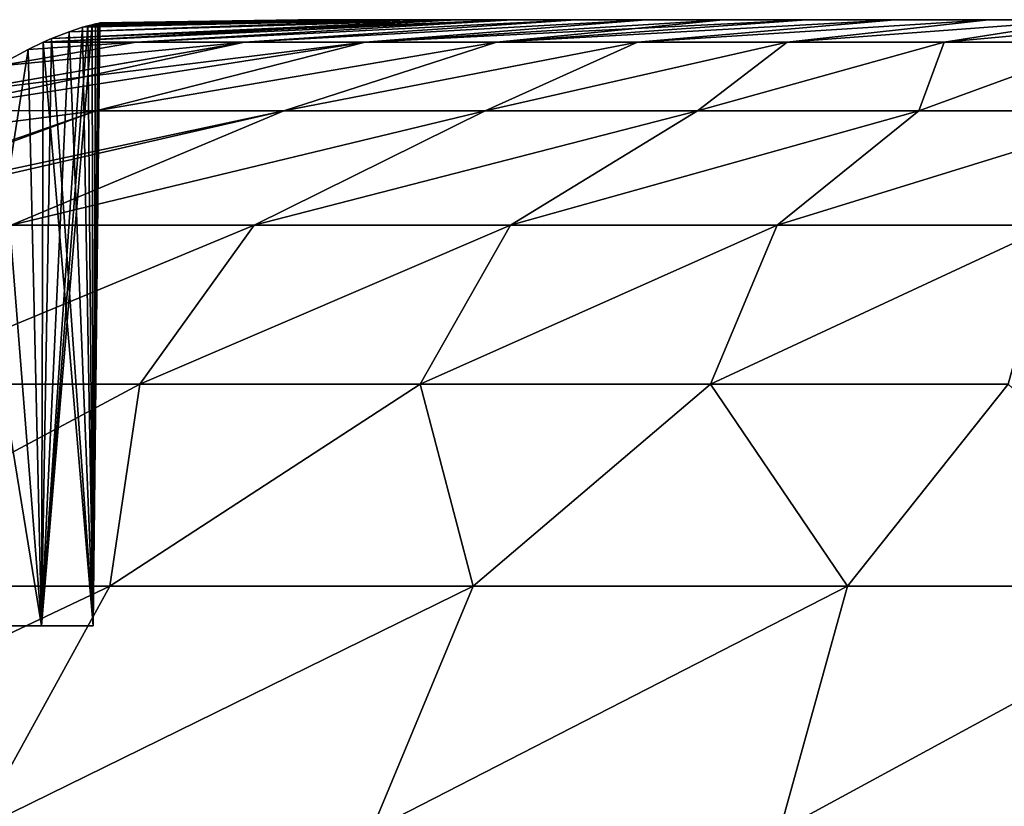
# Model space of a CAD drawing. Header units: millimetres. Extents: x -35 to 35, y -10 to 62.5.
# Tile 59 of 68: x -7.9 to -3, y 58.6 to 62.5. Entities that reach past the tile are written whole.
import ezdxf

# ---------------------------------------------------------------- set-up
doc = ezdxf.new("R2010")
doc.units = ezdxf.units.MM
doc.header["$LTSCALE"] = 65.185185
for name, color, linetype in [('54', 7, 'CONTINUOUS'), ('58', 7, 'CONTINUOUS'), ('61', 7, 'CONTINUOUS')]:
    doc.layers.add(name, color=color, linetype=linetype)

msp = doc.modelspace()

# ---------------------------------------------------------------- linework, layer by layer
at = {"layer": '54', "color": 7, "linetype": 'CONTINUOUS'}
for points in [[(-6.5192, 62.5), (-6.497, 62.5, 0.5384), (-6.497, 62.5, -0.5384), (-6.5192, 62.5)], [(-6.497, 62.5, -0.5384), (-6.4303, 62.5, 1.0731), (-6.4303, 62.5, -1.0731), (-6.497, 62.5, -0.5384)], [(-6.497, 62.5, 0.5384), (-6.4303, 62.5, 1.0731), (-6.497, 62.5, -0.5384), (-6.497, 62.5, 0.5384)], [(-6.4303, 62.5, -1.0731), (-6.3197, 62.5, 1.6004), (-6.3197, 62.5, -1.6004), (-6.4303, 62.5, -1.0731)], [(-6.4303, 62.5, 1.0731), (-6.3197, 62.5, 1.6004), (-6.4303, 62.5, -1.0731), (-6.4303, 62.5, 1.0731)], [(-6.3197, 62.5, -1.6004), (-6.166, 62.5, 2.1169), (-6.166, 62.5, -2.1169), (-6.3197, 62.5, -1.6004)], [(-6.3197, 62.5, 1.6004), (-6.166, 62.5, 2.1169), (-6.3197, 62.5, -1.6004), (-6.3197, 62.5, 1.6004)], [(-6.166, 62.5, -2.1169), (-5.9701, 62.5, 2.6189), (-5.9701, 62.5, -2.6189), (-6.166, 62.5, -2.1169)], [(-6.166, 62.5, 2.1169), (-5.9701, 62.5, 2.6189), (-6.166, 62.5, -2.1169), (-6.166, 62.5, 2.1169)], [(-5.9701, 62.5, 2.6189), (-5.7334, 62.5, 3.1029), (-5.9701, 62.5, -2.6189), (-5.9701, 62.5, 2.6189)], [(-5.9701, 62.5, -2.6189), (-5.7334, 62.5, 3.1029), (-5.7334, 62.5, -3.1029), (-5.9701, 62.5, -2.6189)], [(-5.7334, 62.5, 3.1029), (-5.4576, 62.5, 3.5658), (-5.7334, 62.5, -3.1029), (-5.7334, 62.5, 3.1029)], [(-5.7334, 62.5, -3.1029), (-5.4576, 62.5, 3.5658), (-5.4576, 62.5, -3.5658), (-5.7334, 62.5, -3.1029)], [(-5.4576, 62.5, 3.5658), (-5.1445, 62.5, 4.0043), (-5.4576, 62.5, -3.5658), (-5.4576, 62.5, 3.5658)], [(-5.4576, 62.5, -3.5658), (-5.1445, 62.5, 4.0043), (-5.1445, 62.5, -4.0043), (-5.4576, 62.5, -3.5658)], [(-5.1445, 62.5, 4.0043), (-4.7962, 62.5, 4.4155), (-5.1445, 62.5, -4.0043), (-5.1445, 62.5, 4.0043)], [(-5.1445, 62.5, -4.0043), (-4.7962, 62.5, 4.4155), (-4.7962, 62.5, -4.4155), (-5.1445, 62.5, -4.0043)], [(-4.7962, 62.5, -4.4155), (-4.4152, 62.5, 4.7965), (-4.4152, 62.5, -4.7965), (-4.7962, 62.5, -4.4155)], [(-4.7962, 62.5, 4.4155), (-4.4152, 62.5, 4.7965), (-4.7962, 62.5, -4.4155), (-4.7962, 62.5, 4.4155)], [(-4.4152, 62.5, -4.7965), (-4.0041, 62.5, 5.1447), (-4.0041, 62.5, -5.1447), (-4.4152, 62.5, -4.7965)], [(-4.4152, 62.5, 4.7965), (-4.0041, 62.5, 5.1447), (-4.4152, 62.5, -4.7965), (-4.4152, 62.5, 4.7965)], [(-4.0041, 62.5, 5.1447), (-3.5655, 62.5, 5.4578), (-4.0041, 62.5, -5.1447), (-4.0041, 62.5, 5.1447)], [(-4.0041, 62.5, -5.1447), (-3.5655, 62.5, 5.4578), (-3.5655, 62.5, -5.4578), (-4.0041, 62.5, -5.1447)], [(-3.5655, 62.5, -5.4578), (-3.1026, 62.5, 5.7336), (-3.1026, 62.5, -5.7336), (-3.5655, 62.5, -5.4578)], [(-3.5655, 62.5, 5.4578), (-3.1026, 62.5, 5.7336), (-3.5655, 62.5, -5.4578), (-3.5655, 62.5, 5.4578)], [(-3.1026, 62.5, 5.7336), (-2.6185, 62.5, 5.9703), (-3.1026, 62.5, -5.7336), (-3.1026, 62.5, 5.7336)], [(-3.1026, 62.5, -5.7336), (-2.6185, 62.5, 5.9703), (-2.6185, 62.5, -5.9703), (-3.1026, 62.5, -5.7336)]]:
    msp.add_3dface(points, dxfattribs=at)
at = {"layer": '58', "color": 7, "linetype": 'CONTINUOUS'}
for points in [[(-5.4576, 62.5, -3.5658), (-7.7809, 62.3882, -4.7319), (-7.7395, 62.4063, -4.3703), (-5.4576, 62.5, -3.5658)], [(-5.4576, 62.5, -3.5658), (-7.3206, 62.3881, -5.4186), (-7.7809, 62.3882, -4.7319), (-5.4576, 62.5, -3.5658)], [(-7.7809, 62.3882, 4.7319), (-5.7334, 62.5, 3.1029), (-7.7396, 62.4063, 4.3712), (-7.7809, 62.3882, 4.7319)], [(-7.3206, 62.3881, 5.4186), (-5.4576, 62.5, 3.5658), (-7.7809, 62.3882, 4.7319), (-7.3206, 62.3881, 5.4186)], [(-5.4576, 62.5, 3.5658), (-5.7334, 62.5, 3.1029), (-7.7809, 62.3882, 4.7319), (-5.4576, 62.5, 3.5658)], [(-7.7396, 62.4063, 4.3712), (-5.7334, 62.5, 3.1029), (-7.6515, 62.4407, 3.4785), (-7.7396, 62.4063, 4.3712)], [(-5.7334, 62.5, -3.1029), (-7.7395, 62.4063, -4.3703), (-7.6515, 62.4407, -3.4776), (-5.7334, 62.5, -3.1029)], [(-5.7334, 62.5, -3.1029), (-5.4576, 62.5, -3.5658), (-7.7395, 62.4063, -4.3703), (-5.7334, 62.5, -3.1029)], [(-7.5852, 62.4624, -2.6096), (-5.9701, 62.5, -2.6189), (-7.6515, 62.4407, -3.4776), (-7.5852, 62.4624, -2.6096)], [(-5.9701, 62.5, -2.6189), (-5.7334, 62.5, -3.1029), (-7.6515, 62.4407, -3.4776), (-5.9701, 62.5, -2.6189)], [(-7.6515, 62.4407, 3.4785), (-5.9701, 62.5, 2.6189), (-7.5853, 62.4623, 2.6105), (-7.6515, 62.4407, 3.4785)], [(-5.7334, 62.5, 3.1029), (-5.9701, 62.5, 2.6189), (-7.6515, 62.4407, 3.4785), (-5.7334, 62.5, 3.1029)], [(-7.5853, 62.4623, 2.6105), (-6.166, 62.5, 2.1169), (-7.5594, 62.4697, 2.1791), (-7.5853, 62.4623, 2.6105)], [(-5.9701, 62.5, 2.6189), (-6.166, 62.5, 2.1169), (-7.5853, 62.4623, 2.6105), (-5.9701, 62.5, 2.6189)], [(-6.166, 62.5, -2.1169), (-5.9701, 62.5, -2.6189), (-7.5852, 62.4624, -2.6096), (-6.166, 62.5, -2.1169)], [(-7.5594, 62.4697, -2.1782), (-6.166, 62.5, -2.1169), (-7.5852, 62.4624, -2.6096), (-7.5594, 62.4697, -2.1782)], [(-7.5381, 62.4752, -1.7461), (-6.3197, 62.5, -1.6004), (-7.5594, 62.4697, -2.1782), (-7.5381, 62.4752, -1.7461)], [(-6.3197, 62.5, -1.6004), (-6.166, 62.5, -2.1169), (-7.5594, 62.4697, -2.1782), (-6.3197, 62.5, -1.6004)], [(-7.5594, 62.4697, 2.1791), (-6.3197, 62.5, 1.6004), (-7.5382, 62.4752, 1.747), (-7.5594, 62.4697, 2.1791)], [(-6.166, 62.5, 2.1169), (-6.3197, 62.5, 1.6004), (-7.5594, 62.4697, 2.1791), (-6.166, 62.5, 2.1169)], [(-6.3197, 62.5, 1.6004), (-6.4303, 62.5, 1.0731), (-7.5382, 62.4752, 1.747), (-6.3197, 62.5, 1.6004)], [(-7.5382, 62.4752, 1.747), (-6.4303, 62.5, 1.0731), (-7.5216, 62.4792, 1.3131), (-7.5382, 62.4752, 1.747)], [(-7.5215, 62.4792, -1.3123), (-6.3197, 62.5, -1.6004), (-7.5381, 62.4752, -1.7461), (-7.5215, 62.4792, -1.3123)], [(-7.5216, 62.4792, 1.3131), (-6.4303, 62.5, 1.0731), (-7.5096, 62.4819, 0.8771), (-7.5216, 62.4792, 1.3131)], [(-7.5096, 62.4819, -0.8763), (-6.4303, 62.5, -1.0731), (-7.5215, 62.4792, -1.3123), (-7.5096, 62.4819, -0.8763)], [(-6.4303, 62.5, -1.0731), (-6.3197, 62.5, -1.6004), (-7.5215, 62.4792, -1.3123), (-6.4303, 62.5, -1.0731)], [(-7.5024, 62.4835, -0.4385), (-6.497, 62.5, -0.5384), (-7.5096, 62.4819, -0.8763), (-7.5024, 62.4835, -0.4385)], [(-6.497, 62.5, -0.5384), (-6.4303, 62.5, -1.0731), (-7.5096, 62.4819, -0.8763), (-6.497, 62.5, -0.5384)], [(-7.5096, 62.4819, 0.8771), (-6.497, 62.5, 0.5384), (-7.5024, 62.4835, 0.4393), (-7.5096, 62.4819, 0.8771)], [(-6.4303, 62.5, 1.0731), (-6.497, 62.5, 0.5384), (-7.5096, 62.4819, 0.8771), (-6.4303, 62.5, 1.0731)], [(-7.5, 62.484, 0.0004), (-6.5192, 62.5), (-7.5024, 62.4835, -0.4385), (-7.5, 62.484, 0.0004)], [(-7.5024, 62.4835, 0.4393), (-6.5192, 62.5), (-7.5, 62.484, 0.0004), (-7.5024, 62.4835, 0.4393)], [(-6.5192, 62.5), (-6.497, 62.5, -0.5384), (-7.5024, 62.4835, -0.4385), (-6.5192, 62.5)], [(-6.497, 62.5, 0.5384), (-6.5192, 62.5), (-7.5024, 62.4835, 0.4393), (-6.497, 62.5, 0.5384)], [(-5.1445, 62.5, 4.0043), (-5.4576, 62.5, 3.5658), (-7.3206, 62.3881, 5.4186), (-5.1445, 62.5, 4.0043)], [(-5.1445, 62.5, -4.0043), (-6.7836, 62.3881, -6.0775), (-7.3206, 62.3881, -5.4186), (-5.1445, 62.5, -4.0043)], [(-5.4576, 62.5, -3.5658), (-5.1445, 62.5, -4.0043), (-7.3206, 62.3881, -5.4186), (-5.4576, 62.5, -3.5658)], [(-6.7836, 62.3881, 6.0775), (-5.1445, 62.5, 4.0043), (-7.3206, 62.3881, 5.4186), (-6.7836, 62.3881, 6.0775)], [(-6.1875, 62.3881, 6.6834), (-4.7962, 62.5, 4.4155), (-6.7836, 62.3881, 6.0775), (-6.1875, 62.3881, 6.6834)], [(-4.7962, 62.5, 4.4155), (-5.1445, 62.5, 4.0043), (-6.7836, 62.3881, 6.0775), (-4.7962, 62.5, 4.4155)], [(-4.7962, 62.5, -4.4155), (-6.1875, 62.3881, -6.6834), (-6.7836, 62.3881, -6.0775), (-4.7962, 62.5, -4.4155)], [(-5.1445, 62.5, -4.0043), (-4.7962, 62.5, -4.4155), (-6.7836, 62.3881, -6.0775), (-5.1445, 62.5, -4.0043)], [(-5.5374, 62.3881, 7.2311), (-4.4152, 62.5, 4.7965), (-6.1875, 62.3881, 6.6834), (-5.5374, 62.3881, 7.2311)], [(-4.4152, 62.5, 4.7965), (-4.7962, 62.5, 4.4155), (-6.1875, 62.3881, 6.6834), (-4.4152, 62.5, 4.7965)], [(-4.4152, 62.5, -4.7965), (-4.0041, 62.5, -5.1447), (-6.1875, 62.3881, -6.6834), (-4.4152, 62.5, -4.7965)], [(-4.7962, 62.5, -4.4155), (-4.4152, 62.5, -4.7965), (-6.1875, 62.3881, -6.6834), (-4.7962, 62.5, -4.4155)], [(-4.0041, 62.5, -5.1447), (-5.5375, 62.3881, -7.2311), (-6.1875, 62.3881, -6.6834), (-4.0041, 62.5, -5.1447)], [(-4.0041, 62.5, -5.1447), (-3.5655, 62.5, -5.4578), (-5.5375, 62.3881, -7.2311), (-4.0041, 62.5, -5.1447)], [(-3.5655, 62.5, -5.4578), (-4.8392, 62.3881, -7.7159), (-5.5375, 62.3881, -7.2311), (-3.5655, 62.5, -5.4578)], [(-4.0041, 62.5, 5.1447), (-4.4152, 62.5, 4.7965), (-5.5374, 62.3881, 7.2311), (-4.0041, 62.5, 5.1447)], [(-4.8392, 62.3881, 7.7159), (-3.5655, 62.5, 5.4578), (-5.5374, 62.3881, 7.2311), (-4.8392, 62.3881, 7.7159)], [(-3.5655, 62.5, 5.4578), (-4.0041, 62.5, 5.1447), (-5.5374, 62.3881, 7.2311), (-3.5655, 62.5, 5.4578)], [(-4.0988, 62.3881, 8.1334), (-3.1026, 62.5, 5.7336), (-4.8392, 62.3881, 7.7159), (-4.0988, 62.3881, 8.1334)], [(-3.1026, 62.5, 5.7336), (-3.5655, 62.5, 5.4578), (-4.8392, 62.3881, 7.7159), (-3.1026, 62.5, 5.7336)], [(-3.5655, 62.5, -5.4578), (-3.1026, 62.5, -5.7336), (-4.8392, 62.3881, -7.7159), (-3.5655, 62.5, -5.4578)], [(-3.1026, 62.5, -5.7336), (-4.0988, 62.3881, -8.1334), (-4.8392, 62.3881, -7.7159), (-3.1026, 62.5, -5.7336)], [(-3.3227, 62.3881, 8.4801), (-2.6185, 62.5, 5.9703), (-4.0988, 62.3881, 8.1334), (-3.3227, 62.3881, 8.4801)], [(-2.6185, 62.5, 5.9703), (-3.1026, 62.5, 5.7336), (-4.0988, 62.3881, 8.1334), (-2.6185, 62.5, 5.9703)], [(-3.1026, 62.5, -5.7336), (-2.6185, 62.5, -5.9703), (-4.0988, 62.3881, -8.1334), (-3.1026, 62.5, -5.7336)], [(-2.6185, 62.5, -5.9703), (-3.3227, 62.3881, -8.4801), (-4.0988, 62.3881, -8.1334), (-2.6185, 62.5, -5.9703)], [(-2.5177, 62.3881, 8.7529), (-2.1165, 62.5, 6.1661), (-3.3227, 62.3881, 8.4801), (-2.5177, 62.3881, 8.7529)], [(-2.1165, 62.5, 6.1661), (-2.6185, 62.5, 5.9703), (-3.3227, 62.3881, 8.4801), (-2.1165, 62.5, 6.1661)], [(-2.6185, 62.5, -5.9703), (-2.1165, 62.5, -6.1661), (-3.3227, 62.3881, -8.4801), (-2.6185, 62.5, -5.9703)], [(-2.1165, 62.5, -6.1661), (-2.5177, 62.3881, -8.7529), (-3.3227, 62.3881, -8.4801), (-2.1165, 62.5, -6.1661)], [(-8.3477, 62.0501, 8.1912), (-6.7836, 62.3881, 6.0775), (-8.2198, 62.1383, 7.554), (-8.3477, 62.0501, 8.1912)], [(-7.5188, 62.0483, 8.9714), (-6.1875, 62.3881, 6.6834), (-8.3477, 62.0501, 8.1912), (-7.5188, 62.0483, 8.9714)], [(-6.1875, 62.3881, 6.6834), (-6.7836, 62.3881, 6.0775), (-8.3477, 62.0501, 8.1912), (-6.1875, 62.3881, 6.6834)], [(-8.3477, 62.0501, -8.1911), (-8.2195, 62.1385, -7.5528), (-6.1875, 62.3881, -6.6834), (-8.3477, 62.0501, -8.1911)], [(-7.5188, 62.0483, -8.9714), (-8.3477, 62.0501, -8.1911), (-6.1875, 62.3881, -6.6834), (-7.5188, 62.0483, -8.9714)], [(-8.2198, 62.1383, 7.554), (-6.7836, 62.3881, 6.0775), (-8.0088, 62.27, 6.3596), (-8.2198, 62.1383, 7.554)], [(-6.7836, 62.3881, -6.0775), (-8.2195, 62.1385, -7.5528), (-8.0086, 62.2701, -6.3586), (-6.7836, 62.3881, -6.0775)], [(-6.1875, 62.3881, -6.6834), (-8.2195, 62.1385, -7.5528), (-6.7836, 62.3881, -6.0775), (-6.1875, 62.3881, -6.6834)], [(-7.3206, 62.3881, 5.4186), (-7.8551, 62.3529, 5.318), (-8.0088, 62.27, 6.3596), (-7.3206, 62.3881, 5.4186)], [(-6.7836, 62.3881, 6.0775), (-7.3206, 62.3881, 5.4186), (-8.0088, 62.27, 6.3596), (-6.7836, 62.3881, 6.0775)], [(-7.855, 62.353, -5.3171), (-7.3206, 62.3881, -5.4186), (-8.0086, 62.2701, -6.3586), (-7.855, 62.353, -5.3171)], [(-7.3206, 62.3881, -5.4186), (-6.7836, 62.3881, -6.0775), (-8.0086, 62.2701, -6.3586), (-7.3206, 62.3881, -5.4186)], [(-7.3206, 62.3881, 5.4186), (-7.7809, 62.3882, 4.7319), (-7.8551, 62.3529, 5.318), (-7.3206, 62.3881, 5.4186)], [(-7.7809, 62.3882, -4.7319), (-7.3206, 62.3881, -5.4186), (-7.855, 62.353, -5.3171), (-7.7809, 62.3882, -4.7319)], [(-6.589, 62.0483, 9.6749), (-5.5374, 62.3881, 7.2311), (-7.5188, 62.0483, 8.9714), (-6.589, 62.0483, 9.6749)], [(-5.5374, 62.3881, 7.2311), (-6.1875, 62.3881, 6.6834), (-7.5188, 62.0483, 8.9714), (-5.5374, 62.3881, 7.2311)], [(-6.589, 62.0483, -9.6749), (-7.5188, 62.0483, -8.9714), (-5.5375, 62.3881, -7.2311), (-6.589, 62.0483, -9.6749)], [(-5.5375, 62.3881, -7.2311), (-7.5188, 62.0483, -8.9714), (-6.1875, 62.3881, -6.6834), (-5.5375, 62.3881, -7.2311)], [(-5.5938, 62.0483, 10.2824), (-4.8392, 62.3881, 7.7159), (-6.589, 62.0483, 9.6749), (-5.5938, 62.0483, 10.2824)], [(-4.8392, 62.3881, 7.7159), (-5.5374, 62.3881, 7.2311), (-6.589, 62.0483, 9.6749), (-4.8392, 62.3881, 7.7159)], [(-5.5938, 62.0483, -10.2824), (-6.589, 62.0483, -9.6749), (-4.8392, 62.3881, -7.7159), (-5.5938, 62.0483, -10.2824)], [(-4.8392, 62.3881, -7.7159), (-6.589, 62.0483, -9.6749), (-5.5375, 62.3881, -7.2311), (-4.8392, 62.3881, -7.7159)], [(-4.5431, 62.0483, 10.7879), (-4.0988, 62.3881, 8.1334), (-5.5938, 62.0483, 10.2824), (-4.5431, 62.0483, 10.7879)], [(-4.0988, 62.3881, 8.1334), (-4.8392, 62.3881, 7.7159), (-5.5938, 62.0483, 10.2824), (-4.0988, 62.3881, 8.1334)], [(-4.0988, 62.3881, -8.1334), (-5.5938, 62.0483, -10.2824), (-4.8392, 62.3881, -7.7159), (-4.0988, 62.3881, -8.1334)], [(-4.5431, 62.0483, -10.7879), (-5.5938, 62.0483, -10.2824), (-4.0988, 62.3881, -8.1334), (-4.5431, 62.0483, -10.7879)], [(-3.4474, 62.0483, 11.1863), (-3.3227, 62.3881, 8.4801), (-4.5431, 62.0483, 10.7879), (-3.4474, 62.0483, 11.1863)], [(-3.3227, 62.3881, 8.4801), (-4.0988, 62.3881, 8.1334), (-4.5431, 62.0483, 10.7879), (-3.3227, 62.3881, 8.4801)], [(-3.3227, 62.3881, -8.4801), (-4.5431, 62.0483, -10.7879), (-4.0988, 62.3881, -8.1334), (-3.3227, 62.3881, -8.4801)], [(-3.4474, 62.0483, -11.1863), (-4.5431, 62.0483, -10.7879), (-3.3227, 62.3881, -8.4801), (-3.4474, 62.0483, -11.1863)], [(-2.3174, 62.0483, 11.4738), (-2.5177, 62.3881, 8.7529), (-3.4474, 62.0483, 11.1863), (-2.3174, 62.0483, 11.4738)], [(-2.5177, 62.3881, 8.7529), (-3.3227, 62.3881, 8.4801), (-3.4474, 62.0483, 11.1863), (-2.5177, 62.3881, 8.7529)], [(-2.5177, 62.3881, -8.7529), (-3.4474, 62.0483, -11.1863), (-3.3227, 62.3881, -8.4801), (-2.5177, 62.3881, -8.7529)], [(-2.3174, 62.0483, -11.4738), (-3.4474, 62.0483, -11.1863), (-2.5177, 62.3881, -8.7529), (-2.3174, 62.0483, -11.4738)], [(-7.9377, 61.4832, 11.8509), (-6.589, 62.0483, 9.6749), (-9.0488, 61.484, 11.0228), (-7.9377, 61.4832, 11.8509)], [(-6.589, 62.0483, 9.6749), (-7.5188, 62.0483, 8.9714), (-9.0488, 61.484, 11.0228), (-6.589, 62.0483, 9.6749)], [(-9.0488, 61.484, 11.0228), (-7.5188, 62.0483, 8.9714), (-8.9898, 61.5358, 10.8151), (-9.0488, 61.484, 11.0228)], [(-9.0488, 61.484, -11.0228), (-8.9895, 61.5361, -10.8139), (-6.589, 62.0483, -9.6749), (-9.0488, 61.484, -11.0228)], [(-7.9378, 61.4832, -11.8508), (-9.0488, 61.484, -11.0228), (-6.589, 62.0483, -9.6749), (-7.9378, 61.4832, -11.8508)], [(-7.5188, 62.0483, 8.9714), (-8.5234, 61.9204, 8.99), (-8.9898, 61.5358, 10.8151), (-7.5188, 62.0483, 8.9714)], [(-7.5188, 62.0483, -8.9714), (-8.9895, 61.5361, -10.8139), (-8.523, 61.9207, -8.9886), (-7.5188, 62.0483, -8.9714)], [(-6.589, 62.0483, -9.6749), (-8.9895, 61.5361, -10.8139), (-7.5188, 62.0483, -8.9714), (-6.589, 62.0483, -9.6749)], [(-7.5188, 62.0483, 8.9714), (-8.3477, 62.0501, 8.1912), (-8.5234, 61.9204, 8.99), (-7.5188, 62.0483, 8.9714)], [(-8.3477, 62.0501, -8.1911), (-7.5188, 62.0483, -8.9714), (-8.523, 61.9207, -8.9886), (-8.3477, 62.0501, -8.1911)], [(-5.5938, 62.0483, -10.2824), (-7.9378, 61.4832, -11.8508), (-6.589, 62.0483, -9.6749), (-5.5938, 62.0483, -10.2824)], [(-6.7356, 61.4832, -12.573), (-7.9378, 61.4832, -11.8508), (-5.5938, 62.0483, -10.2824), (-6.7356, 61.4832, -12.573)], [(-6.7355, 61.4832, 12.5731), (-5.5938, 62.0483, 10.2824), (-7.9377, 61.4832, 11.8509), (-6.7355, 61.4832, 12.5731)], [(-5.5938, 62.0483, 10.2824), (-6.589, 62.0483, 9.6749), (-7.9377, 61.4832, 11.8509), (-5.5938, 62.0483, 10.2824)], [(-4.5431, 62.0483, -10.7879), (-6.7356, 61.4832, -12.573), (-5.5938, 62.0483, -10.2824), (-4.5431, 62.0483, -10.7879)], [(-5.4683, 61.4832, -13.1737), (-6.7356, 61.4832, -12.573), (-4.5431, 62.0483, -10.7879), (-5.4683, 61.4832, -13.1737)], [(-5.4683, 61.4832, 13.1738), (-4.5431, 62.0483, 10.7879), (-6.7355, 61.4832, 12.5731), (-5.4683, 61.4832, 13.1738)], [(-4.5431, 62.0483, 10.7879), (-5.5938, 62.0483, 10.2824), (-6.7355, 61.4832, 12.5731), (-4.5431, 62.0483, 10.7879)], [(-4.1481, 61.4832, 13.6471), (-3.4474, 62.0483, 11.1863), (-5.4683, 61.4832, 13.1738), (-4.1481, 61.4832, 13.6471)], [(-3.4474, 62.0483, 11.1863), (-4.5431, 62.0483, 10.7879), (-5.4683, 61.4832, 13.1738), (-3.4474, 62.0483, 11.1863)], [(-4.1482, 61.4832, -13.6471), (-5.4683, 61.4832, -13.1737), (-3.4474, 62.0483, -11.1863), (-4.1482, 61.4832, -13.6471)], [(-3.4474, 62.0483, -11.1863), (-5.4683, 61.4832, -13.1737), (-4.5431, 62.0483, -10.7879), (-3.4474, 62.0483, -11.1863)], [(-2.3174, 62.0483, -11.4738), (-4.1482, 61.4832, -13.6471), (-3.4474, 62.0483, -11.1863), (-2.3174, 62.0483, -11.4738)], [(-2.7879, 61.4832, -13.9885), (-4.1482, 61.4832, -13.6471), (-2.3174, 62.0483, -11.4738), (-2.7879, 61.4832, -13.9885)], [(-2.7879, 61.4832, 13.9885), (-2.3174, 62.0483, 11.4738), (-4.1481, 61.4832, 13.6471), (-2.7879, 61.4832, 13.9885)], [(-2.3174, 62.0483, 11.4738), (-3.4474, 62.0483, 11.1863), (-4.1481, 61.4832, 13.6471), (-2.3174, 62.0483, 11.4738)], [(-7.3023, 60.697, 15.0885), (-6.7355, 61.4832, 12.5731), (-8.631, 60.697, 14.3698), (-7.3023, 60.697, 15.0885)], [(-6.7355, 61.4832, 12.5731), (-7.9377, 61.4832, 11.8509), (-8.631, 60.697, 14.3698), (-6.7355, 61.4832, 12.5731)], [(-6.7356, 61.4832, -12.573), (-8.631, 60.697, -14.3698), (-7.9378, 61.4832, -11.8508), (-6.7356, 61.4832, -12.573)], [(-7.3023, 60.697, -15.0885), (-8.631, 60.697, -14.3698), (-6.7356, 61.4832, -12.573), (-7.3023, 60.697, -15.0885)], [(-5.9143, 60.697, 15.6846), (-5.4683, 61.4832, 13.1738), (-7.3023, 60.697, 15.0885), (-5.9143, 60.697, 15.6846)], [(-5.4683, 61.4832, 13.1738), (-6.7355, 61.4832, 12.5731), (-7.3023, 60.697, 15.0885), (-5.4683, 61.4832, 13.1738)], [(-5.4683, 61.4832, -13.1737), (-7.3023, 60.697, -15.0885), (-6.7356, 61.4832, -12.573), (-5.4683, 61.4832, -13.1737)], [(-5.9143, 60.697, -15.6846), (-7.3023, 60.697, -15.0885), (-5.4683, 61.4832, -13.1737), (-5.9143, 60.697, -15.6846)], [(-4.4783, 60.697, 16.1533), (-4.1481, 61.4832, 13.6471), (-5.9143, 60.697, 15.6846), (-4.4783, 60.697, 16.1533)], [(-4.1481, 61.4832, 13.6471), (-5.4683, 61.4832, 13.1738), (-5.9143, 60.697, 15.6846), (-4.1481, 61.4832, 13.6471)], [(-4.1482, 61.4832, -13.6471), (-5.9143, 60.697, -15.6846), (-5.4683, 61.4832, -13.1737), (-4.1482, 61.4832, -13.6471)], [(-4.4783, 60.697, -16.1533), (-5.9143, 60.697, -15.6846), (-4.1482, 61.4832, -13.6471), (-4.4783, 60.697, -16.1533)], [(-3.0059, 60.697, 16.4909), (-2.7879, 61.4832, 13.9885), (-4.4783, 60.697, 16.1533), (-3.0059, 60.697, 16.4909)], [(-2.7879, 61.4832, 13.9885), (-4.1481, 61.4832, 13.6471), (-4.4783, 60.697, 16.1533), (-2.7879, 61.4832, 13.9885)], [(-2.7879, 61.4832, -13.9885), (-4.4783, 60.697, -16.1533), (-4.1482, 61.4832, -13.6471), (-2.7879, 61.4832, -13.9885)], [(-3.0059, 60.697, -16.4909), (-4.4783, 60.697, -16.1533), (-2.7879, 61.4832, -13.9885), (-3.0059, 60.697, -16.4909)], [(-7.4497, 59.6959, 17.678), (-7.3023, 60.697, 15.0885), (-9.1724, 59.6959, 16.8486), (-7.4497, 59.6959, 17.678)], [(-7.3023, 60.697, 15.0885), (-8.631, 60.697, 14.3698), (-9.1724, 59.6959, 16.8486), (-7.3023, 60.697, 15.0885)], [(-7.4497, 59.6959, -17.678), (-9.1724, 59.6959, -16.8486), (-7.3023, 60.697, -15.0885), (-7.4497, 59.6959, -17.678)], [(-7.3023, 60.697, -15.0885), (-9.1724, 59.6959, -16.8486), (-8.631, 60.697, -14.3698), (-7.3023, 60.697, -15.0885)], [(-5.653, 59.6959, 18.3317), (-5.9143, 60.697, 15.6846), (-7.4497, 59.6959, 17.678), (-5.653, 59.6959, 18.3317)], [(-5.9143, 60.697, 15.6846), (-7.3023, 60.697, 15.0885), (-7.4497, 59.6959, 17.678), (-5.9143, 60.697, 15.6846)], [(-5.9143, 60.697, -15.6846), (-7.4497, 59.6959, -17.678), (-7.3023, 60.697, -15.0885), (-5.9143, 60.697, -15.6846)], [(-5.653, 59.6959, -18.3317), (-7.4497, 59.6959, -17.678), (-5.9143, 60.697, -15.6846), (-5.653, 59.6959, -18.3317)], [(-4.4783, 60.697, 16.1533), (-5.9143, 60.697, 15.6846), (-5.653, 59.6959, 18.3317), (-4.4783, 60.697, 16.1533)], [(-4.4783, 60.697, -16.1533), (-5.653, 59.6959, -18.3317), (-5.9143, 60.697, -15.6846), (-4.4783, 60.697, -16.1533)], [(-3.8002, 59.6959, 18.8034), (-4.4783, 60.697, 16.1533), (-5.653, 59.6959, 18.3317), (-3.8002, 59.6959, 18.8034)], [(-3.8002, 59.6959, -18.8034), (-5.653, 59.6959, -18.3317), (-4.4783, 60.697, -16.1533), (-3.8002, 59.6959, -18.8034)], [(-3.0059, 60.697, 16.4909), (-4.4783, 60.697, 16.1533), (-3.8002, 59.6959, 18.8034), (-3.0059, 60.697, 16.4909)], [(-3.0059, 60.697, -16.4909), (-3.8002, 59.6959, -18.8034), (-4.4783, 60.697, -16.1533), (-3.0059, 60.697, -16.4909)], [(-1.9096, 59.6959, 19.0883), (-3.0059, 60.697, 16.4909), (-3.8002, 59.6959, 18.8034), (-1.9096, 59.6959, 19.0883)], [(-1.9096, 59.6959, -19.0883), (-3.8002, 59.6959, -18.8034), (-3.0059, 60.697, -16.4909), (-1.9096, 59.6959, -19.0883)], [(-7.4497, 59.6959, -17.678), (-10.0032, 58.4873, -19.0401), (-9.1724, 59.6959, -16.8486), (-7.4497, 59.6959, -17.678)], [(-8.1172, 58.4873, -19.9174), (-10.0032, 58.4873, -19.0401), (-7.4497, 59.6959, -17.678), (-8.1172, 58.4873, -19.9174)], [(-8.1172, 58.4873, 19.9174), (-7.4497, 59.6959, 17.678), (-10.0032, 58.4873, 19.0401), (-8.1172, 58.4873, 19.9174)], [(-7.4497, 59.6959, 17.678), (-9.1724, 59.6959, 16.8486), (-10.0032, 58.4873, 19.0401), (-7.4497, 59.6959, 17.678)], [(-5.653, 59.6959, -18.3317), (-8.1172, 58.4873, -19.9174), (-7.4497, 59.6959, -17.678), (-5.653, 59.6959, -18.3317)], [(-6.1553, 58.4873, -20.6083), (-8.1172, 58.4873, -19.9174), (-5.653, 59.6959, -18.3317), (-6.1553, 58.4873, -20.6083)], [(-6.1553, 58.4873, 20.6083), (-5.653, 59.6959, 18.3317), (-8.1172, 58.4873, 19.9174), (-6.1553, 58.4873, 20.6083)], [(-5.653, 59.6959, 18.3317), (-7.4497, 59.6959, 17.678), (-8.1172, 58.4873, 19.9174), (-5.653, 59.6959, 18.3317)], [(-3.8002, 59.6959, -18.8034), (-6.1553, 58.4873, -20.6083), (-5.653, 59.6959, -18.3317), (-3.8002, 59.6959, -18.8034)], [(-4.1358, 58.4873, -21.1065), (-6.1553, 58.4873, -20.6083), (-3.8002, 59.6959, -18.8034), (-4.1358, 58.4873, -21.1065)], [(-3.8002, 59.6959, 18.8034), (-5.653, 59.6959, 18.3317), (-6.1553, 58.4873, 20.6083), (-3.8002, 59.6959, 18.8034)], [(-4.1358, 58.4873, 21.1065), (-3.8002, 59.6959, 18.8034), (-6.1553, 58.4873, 20.6083), (-4.1358, 58.4873, 21.1065)], [(-1.9096, 59.6959, -19.0883), (-4.1358, 58.4873, -21.1065), (-3.8002, 59.6959, -18.8034), (-1.9096, 59.6959, -19.0883)], [(-2.0776, 58.4873, -21.4073), (-4.1358, 58.4873, -21.1065), (-1.9096, 59.6959, -19.0883), (-2.0776, 58.4873, -21.4073)], [(-2.0776, 58.4873, 21.4073), (-1.9096, 59.6959, 19.0883), (-4.1358, 58.4873, 21.1065), (-2.0776, 58.4873, 21.4073)], [(-1.9096, 59.6959, 19.0883), (-3.8002, 59.6959, 18.8034), (-4.1358, 58.4873, 21.1065), (-1.9096, 59.6959, 19.0883)]]:
    msp.add_3dface(points, dxfattribs=at)
at = {"layer": '61', "color": 7, "linetype": 'CONTINUOUS'}
for points in [[(-7.5594, 62.4697, 2.1791), (-7.5382, 62.4752, 1.747), (-7.7891, 59.5, 4.8002), (-7.5594, 62.4697, 2.1791)], [(-7.7891, 59.5, 4.8002), (-7.5382, 62.4752, 1.747), (-7.5322, 59.5, 1.6035), (-7.7891, 59.5, 4.8002)], [(-7.5853, 62.4623, 2.6105), (-7.5594, 62.4697, 2.1791), (-7.7891, 59.5, 4.8002), (-7.5853, 62.4623, 2.6105)], [(-7.6515, 62.4407, 3.4785), (-7.5853, 62.4623, 2.6105), (-7.7891, 59.5, 4.8002), (-7.6515, 62.4407, 3.4785)], [(-7.5852, 62.4624, -2.6096), (-7.6515, 62.4407, -3.4776), (-7.5322, 59.5, -1.6035), (-7.5852, 62.4624, -2.6096)], [(-7.5594, 62.4697, -2.1782), (-7.5852, 62.4624, -2.6096), (-7.5322, 59.5, -1.6035), (-7.5594, 62.4697, -2.1782)], [(-7.5381, 62.4752, -1.7461), (-7.5594, 62.4697, -2.1782), (-7.5322, 59.5, -1.6035), (-7.5381, 62.4752, -1.7461)], [(-7.5382, 62.4752, 1.747), (-7.5216, 62.4792, 1.3131), (-7.5322, 59.5, 1.6035), (-7.5382, 62.4752, 1.747)], [(-7.5215, 62.4792, -1.3123), (-7.5381, 62.4752, -1.7461), (-7.5322, 59.5, -1.6035), (-7.5215, 62.4792, -1.3123)], [(-7.5, 62.484, 0.0004), (-7.5024, 62.4835, -0.4385), (-7.5322, 59.5, 1.6035), (-7.5, 62.484, 0.0004)], [(-7.5024, 62.4835, 0.4393), (-7.5, 62.484, 0.0004), (-7.5322, 59.5, 1.6035), (-7.5024, 62.4835, 0.4393)], [(-7.5024, 62.4835, -0.4385), (-7.5096, 62.4819, -0.8763), (-7.5322, 59.5, 1.6035), (-7.5024, 62.4835, -0.4385)], [(-7.5096, 62.4819, 0.8771), (-7.5024, 62.4835, 0.4393), (-7.5322, 59.5, 1.6035), (-7.5096, 62.4819, 0.8771)], [(-7.5096, 62.4819, -0.8763), (-7.5215, 62.4792, -1.3123), (-7.5322, 59.5, 1.6035), (-7.5096, 62.4819, -0.8763)], [(-7.5216, 62.4792, 1.3131), (-7.5096, 62.4819, 0.8771), (-7.5322, 59.5, 1.6035), (-7.5216, 62.4792, 1.3131)], [(-7.5322, 59.5, 1.6035), (-7.5215, 62.4792, -1.3123), (-7.5322, 59.5, -1.6035), (-7.5322, 59.5, 1.6035)], [(-7.7396, 62.4063, 4.3712), (-7.6515, 62.4407, 3.4785), (-7.7891, 59.5, 4.8002), (-7.7396, 62.4063, 4.3712)], [(-7.7809, 62.3882, 4.7319), (-7.7396, 62.4063, 4.3712), (-7.7891, 59.5, 4.8002), (-7.7809, 62.3882, 4.7319)], [(-7.7395, 62.4063, -4.3703), (-7.7809, 62.3882, -4.7319), (-7.5322, 59.5, -1.6035), (-7.7395, 62.4063, -4.3703)], [(-7.6515, 62.4407, -3.4776), (-7.7395, 62.4063, -4.3703), (-7.5322, 59.5, -1.6035), (-7.6515, 62.4407, -3.4776)], [(-7.8551, 62.3529, 5.318), (-7.7809, 62.3882, 4.7319), (-7.7891, 59.5, 4.8002), (-7.8551, 62.3529, 5.318)], [(-7.7809, 62.3882, -4.7319), (-7.855, 62.353, -5.3171), (-7.7891, 59.5, -4.8002), (-7.7809, 62.3882, -4.7319)], [(-7.5322, 59.5, -1.6035), (-7.7809, 62.3882, -4.7319), (-7.7891, 59.5, -4.8002), (-7.5322, 59.5, -1.6035)], [(-8.0088, 62.27, 6.3596), (-7.8551, 62.3529, 5.318), (-8.3012, 59.5, 7.966), (-8.0088, 62.27, 6.3596)], [(-8.3012, 59.5, 7.966), (-7.8551, 62.3529, 5.318), (-7.7891, 59.5, 4.8002), (-8.3012, 59.5, 7.966)], [(-7.855, 62.353, -5.3171), (-8.0086, 62.2701, -6.3586), (-7.7891, 59.5, -4.8002), (-7.855, 62.353, -5.3171)], [(-8.0086, 62.2701, -6.3586), (-8.2195, 62.1385, -7.5528), (-7.7891, 59.5, -4.8002), (-8.0086, 62.2701, -6.3586)], [(-7.7891, 59.5, -4.8002), (-8.2195, 62.1385, -7.5528), (-8.3012, 59.5, -7.966), (-7.7891, 59.5, -4.8002)]]:
    msp.add_3dface(points, dxfattribs=at)

doc.saveas('drawing.dxf')
